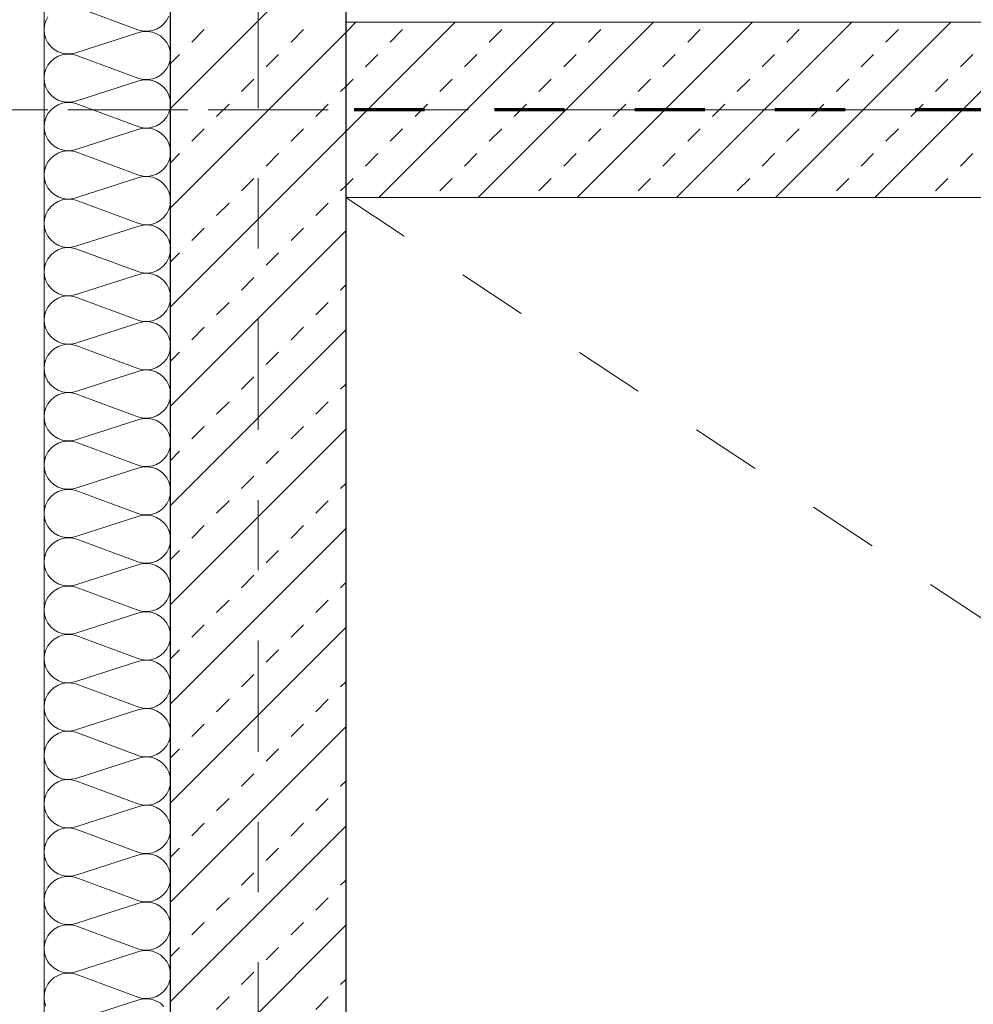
# Model space of a CAD drawing. Header units: metres. Extents: x -45.2 to 14.3, y -31.8 to 10.2.
# Tile 48 of 148: x -39.5 to -38.1, y -6.7 to -5.3. Entities that reach past the tile are written whole.
import ezdxf

# ---------------------------------------------------------------- set-up
doc = ezdxf.new("R2010")
doc.units = ezdxf.units.M
doc.header["$LTSCALE"] = 0.05
for name, pattern in [('Achsen 01', [5.291531, 3.175, -1.058062, 0.352704, -0.705764]), ('gestrichelt - 01', [2, 1, -1]), ('gestrichelt - 02', [4, 2, -2]), ('Raster 01', [2, 1, -1])]:
    doc.linetypes.add(name, pattern=pattern)
for name, color, linetype, lineweight in [('013_Beton und Stahlbetonarbeiten-330 Außenwände', 7, 'Continuous', 25), ('013_Beton und Stahlbetonarbeiten-340 Innenwände', 7, 'Continuous', 18), ('AV1-Brandschutzkonzept-Brandschutzkonzept', 7, 'Continuous', 5)]:
    doc.layers.add(name, color=color, linetype=linetype, lineweight=lineweight)
for name, color, linetype, lineweight, true_color in [('014_Fassadenarbeiten-000 Aufsicht Betonfertigteile', 7, 'Continuous', 9, 0xc0c0c0), ('014_Fassadenarbeiten-330 mineralische Dämmung', 7, 'Continuous', 9, 0x666666), ('AV1-Achsen', 1, 'Achsen 01', 18, 0xff0000), ('AV1-Raster', 7, 'Raster 01', 9, 0xa6a6a6), ('Beschriftung', 7, 'Continuous', 9, 0x555555)]:
    doc.layers.add(name, color=color, linetype=linetype, lineweight=lineweight, true_color=true_color)

msp = doc.modelspace()

# ---------------------------------------------------------------- linework, layer by layer
at = {"layer": '013_Beton und Stahlbetonarbeiten-330 Außenwände', "color": 251, "linetype": 'Continuous', "lineweight": 13, "true_color": 0x4c4c4c}
for p, q in [((-39.025, -5.1481), (-39.275, -5.3981)), ((-39.025, -5.2895), (-39.275, -5.5395)), ((-39.2444, -5.3033), (-39.2267, -5.2856)), ((-39.103, -5.3033), (-39.0853, -5.2856)), ((-39.275, -5.3339), (-39.2621, -5.321)), ((-39.1384, -5.3387), (-39.1207, -5.321)), ((-39.1737, -5.374), (-39.156, -5.3563)), ((-39.0323, -5.374), (-39.025, -5.3667)), ((-39.2091, -5.4094), (-39.1914, -5.3917)), ((-39.0676, -5.4094), (-39.05, -5.3917)), ((-39.025, -5.4309), (-39.275, -5.6809)), ((-39.2444, -5.4447), (-39.2267, -5.427)), ((-39.103, -5.4447), (-39.0853, -5.427)), ((-39.275, -5.4753), (-39.2621, -5.4624)), ((-39.1384, -5.4801), (-39.1207, -5.4624)), ((-39.1737, -5.5154), (-39.156, -5.4978)), ((-39.0323, -5.5154), (-39.025, -5.5081)), ((-39.2091, -5.5508), (-39.1914, -5.5331)), ((-39.0676, -5.5508), (-39.05, -5.5331)), ((-39.2444, -5.5861), (-39.2267, -5.5685)), ((-39.103, -5.5861), (-39.0853, -5.5685)), ((-39.025, -5.5723), (-39.275, -5.8223)), ((-39.275, -5.6167), (-39.2621, -5.6038)), ((-39.1384, -5.6215), (-39.1207, -5.6038)), ((-39.1737, -5.6569), (-39.156, -5.6392)), ((-39.0323, -5.6569), (-39.025, -5.6496)), ((-39.2091, -5.6922), (-39.1914, -5.6745)), ((-39.0676, -5.6922), (-39.05, -5.6745)), ((-39.2444, -5.7276), (-39.2267, -5.7099)), ((-39.103, -5.7276), (-39.0853, -5.7099)), ((-39.025, -5.7138), (-39.275, -5.9638)), ((-39.275, -5.7581), (-39.2621, -5.7452)), ((-39.1384, -5.7629), (-39.1207, -5.7452)), ((-39.1737, -5.7983), (-39.156, -5.7806)), ((-39.0323, -5.7983), (-39.025, -5.791)), ((-39.2091, -5.8336), (-39.1914, -5.816)), ((-39.0676, -5.8336), (-39.05, -5.816)), ((-39.2444, -5.869), (-39.2267, -5.8513)), ((-39.103, -5.869), (-39.0853, -5.8513)), ((-39.025, -5.8552), (-39.275, -6.1052)), ((-39.275, -5.8996), (-39.2621, -5.8867)), ((-39.1384, -5.9043), (-39.1207, -5.8867)), ((-39.1737, -5.9397), (-39.156, -5.922)), ((-39.0323, -5.9397), (-39.025, -5.9324)), ((-39.2091, -5.9751), (-39.1914, -5.9574)), ((-39.0676, -5.9751), (-39.05, -5.9574)), ((-39.2444, -6.0104), (-39.2267, -5.9927)), ((-39.103, -6.0104), (-39.0853, -5.9927)), ((-39.025, -5.9966), (-39.275, -6.2466)), ((-39.275, -6.041), (-39.2621, -6.0281)), ((-39.1384, -6.0458), (-39.1207, -6.0281)), ((-39.1737, -6.0811), (-39.156, -6.0634)), ((-39.0323, -6.0811), (-39.025, -6.0738)), ((-39.2091, -6.1165), (-39.1914, -6.0988)), ((-39.0676, -6.1165), (-39.05, -6.0988)), ((-39.025, -6.138), (-39.275, -6.388)), ((-39.2444, -6.1518), (-39.2267, -6.1342)), ((-39.103, -6.1518), (-39.0853, -6.1342)), ((-39.275, -6.1824), (-39.2621, -6.1695)), ((-39.1384, -6.1872), (-39.1207, -6.1695)), ((-39.1737, -6.2225), (-39.156, -6.2049)), ((-39.0323, -6.2225), (-39.025, -6.2152)), ((-39.2091, -6.2579), (-39.1914, -6.2402)), ((-39.0676, -6.2579), (-39.05, -6.2402)), ((-39.025, -6.2794), (-39.275, -6.5294)), ((-39.2444, -6.2933), (-39.2267, -6.2756)), ((-39.103, -6.2933), (-39.0853, -6.2756)), ((-39.275, -6.3238), (-39.2621, -6.3109)), ((-39.1384, -6.3286), (-39.1207, -6.3109)), ((-39.1737, -6.364), (-39.156, -6.3463)), ((-39.0323, -6.364), (-39.025, -6.3567)), ((-39.2091, -6.3993), (-39.1914, -6.3816)), ((-39.0676, -6.3993), (-39.05, -6.3816)), ((-39.025, -6.4209), (-39.275, -6.6709)), ((-39.2444, -6.4347), (-39.2267, -6.417)), ((-39.103, -6.4347), (-39.0853, -6.417)), ((-39.275, -6.4652), (-39.2621, -6.4523)), ((-39.1384, -6.47), (-39.1207, -6.4523)), ((-39.1737, -6.5054), (-39.156, -6.4877)), ((-39.0323, -6.5054), (-39.025, -6.4981)), ((-39.2091, -6.5407), (-39.1914, -6.5231)), ((-39.0676, -6.5407), (-39.05, -6.5231)), ((-39.025, -6.5623), (-39.275, -6.8123)), ((-39.2444, -6.5761), (-39.2267, -6.5584)), ((-39.103, -6.5761), (-39.0853, -6.5584)), ((-39.275, -6.6067), (-39.2621, -6.5938)), ((-39.1384, -6.6114), (-39.1207, -6.5938)), ((-39.1737, -6.6468), (-39.156, -6.6291)), ((-39.0323, -6.6468), (-39.025, -6.6395)), ((-39.2091, -6.6822), (-39.1914, -6.6645)), ((-39.0676, -6.6822), (-39.05, -6.6645))]:
    msp.add_line(p, q, dxfattribs=at)
at = {"layer": '013_Beton und Stahlbetonarbeiten-330 Außenwände'}
msp.add_lwpolyline([(-39.275, 0.125), (-18.775, 0.125), (-18.775, -0.125), (-39.025, -0.125), (-39.025, -21.725), (-39.275, -21.725)], close=True, dxfattribs=at)
at = {"layer": '013_Beton und Stahlbetonarbeiten-340 Innenwände', "color": 251, "linetype": 'Continuous', "lineweight": 13, "true_color": 0x4c4c4c}
for p, q in [((-38.8691, -5.275), (-39.025, -5.4309)), ((-39.0105, -5.275), (-39.025, -5.2895)), ((-38.7277, -5.275), (-38.9777, -5.525)), ((-38.5862, -5.275), (-38.8362, -5.525)), ((-38.4448, -5.275), (-38.6948, -5.525)), ((-38.3034, -5.275), (-38.5534, -5.525)), ((-38.162, -5.275), (-38.412, -5.525)), ((-38.0206, -5.275), (-38.2706, -5.525)), ((-38.9616, -5.3033), (-38.9439, -5.2856)), ((-38.8202, -5.3033), (-38.8025, -5.2856)), ((-38.6787, -5.3033), (-38.6611, -5.2856)), ((-38.5373, -5.3033), (-38.5196, -5.2856)), ((-38.3959, -5.3033), (-38.3782, -5.2856)), ((-38.2545, -5.3033), (-38.2368, -5.2856)), ((-38.9969, -5.3387), (-38.9793, -5.321)), ((-38.8555, -5.3387), (-38.8378, -5.321)), ((-38.7141, -5.3387), (-38.6964, -5.321)), ((-38.5727, -5.3387), (-38.555, -5.321)), ((-38.4313, -5.3387), (-38.4136, -5.321)), ((-38.2898, -5.3387), (-38.2722, -5.321)), ((-38.1484, -5.3387), (-38.1307, -5.321)), ((-39.025, -5.3667), (-39.0146, -5.3563)), ((-38.8909, -5.374), (-38.8732, -5.3563)), ((-38.7495, -5.374), (-38.7318, -5.3563)), ((-38.608, -5.374), (-38.5904, -5.3563)), ((-38.4666, -5.374), (-38.4489, -5.3563)), ((-38.3252, -5.374), (-38.3075, -5.3563)), ((-38.1838, -5.374), (-38.1661, -5.3563)), ((-38.9262, -5.4094), (-38.9086, -5.3917)), ((-38.7848, -5.4094), (-38.7671, -5.3917)), ((-38.6434, -5.4094), (-38.6257, -5.3917)), ((-38.502, -5.4094), (-38.4843, -5.3917)), ((-38.3605, -5.4094), (-38.3429, -5.3917)), ((-38.2191, -5.4094), (-38.2014, -5.3917)), ((-38.9616, -5.4447), (-38.9439, -5.427)), ((-38.8202, -5.4447), (-38.8025, -5.427)), ((-38.6787, -5.4447), (-38.6611, -5.427)), ((-38.5373, -5.4447), (-38.5196, -5.427)), ((-38.3959, -5.4447), (-38.3782, -5.427)), ((-38.2545, -5.4447), (-38.2368, -5.427)), ((-38.9969, -5.4801), (-38.9793, -5.4624)), ((-38.8555, -5.4801), (-38.8378, -5.4624)), ((-38.7141, -5.4801), (-38.6964, -5.4624)), ((-38.5727, -5.4801), (-38.555, -5.4624)), ((-38.4313, -5.4801), (-38.4136, -5.4624)), ((-38.2898, -5.4801), (-38.2722, -5.4624)), ((-38.1484, -5.4801), (-38.1307, -5.4624)), ((-39.025, -5.5081), (-39.0146, -5.4978)), ((-38.8909, -5.5154), (-38.8732, -5.4978)), ((-38.7495, -5.5154), (-38.7318, -5.4978)), ((-38.608, -5.5154), (-38.5904, -5.4978)), ((-38.4666, -5.5154), (-38.4489, -5.4978)), ((-38.3252, -5.5154), (-38.3075, -5.4978)), ((-38.1838, -5.5154), (-38.1661, -5.4978))]:
    msp.add_line(p, q, dxfattribs=at)
at = {"layer": '013_Beton und Stahlbetonarbeiten-340 Innenwände'}
msp.add_lwpolyline([(-22.825, -5.275), (-39.025, -5.275), (-39.025, -5.525), (-22.825, -5.525)], close=True, dxfattribs=at)
at = {"layer": '014_Fassadenarbeiten-000 Aufsicht Betonfertigteile'}
msp.add_lwpolyline([(-39.455, 0.305), (-39.455, -21.905), (-39.825, -22.275), (-39.825, 0.675)], close=True, dxfattribs=at)
at = {"layer": '014_Fassadenarbeiten-330 mineralische Dämmung'}
msp.add_lwpolyline([(-18.9, 0.305), (-18.9, 0.125), (-39.275, 0.125), (-39.275, -21.725), (-39.15, -21.725), (-39.15, -21.905), (-39.455, -21.905), (-39.455, 0.305)], close=True, dxfattribs=at)
for points in [[(-39.41, -5.2531), (-39.32, -5.2864), (-39.32, -5.2864), (-39.3137, -5.2878), (-39.3072, -5.288), (-39.3008, -5.287), (-39.2947, -5.2848), (-39.2892, -5.2815), (-39.2843, -5.2772), (-39.2803, -5.2721), (-39.2774, -5.2663)], [(-39.4526, -6.6775), (-39.4544, -6.6713), (-39.455, -6.6648), (-39.4544, -6.6584), (-39.4526, -6.6522), (-39.4497, -6.6464), (-39.4457, -6.6413), (-39.4408, -6.637), (-39.4353, -6.6337), (-39.4292, -6.6315), (-39.4228, -6.6304), (-39.4163, -6.6306), (-39.41, -6.632), (-39.32, -6.6653), (-39.32, -6.6653), (-39.3137, -6.6667), (-39.3072, -6.6669), (-39.3008, -6.6659), (-39.2947, -6.6637), (-39.2892, -6.6604), (-39.2843, -6.6561), (-39.2803, -6.651), (-39.2774, -6.6452), (-39.2756, -6.639), (-39.275, -6.6325), (-39.2756, -6.6261), (-39.2774, -6.6199), (-39.2803, -6.6141), (-39.2843, -6.609), (-39.2892, -6.6047), (-39.2947, -6.6014), (-39.3008, -6.5992), (-39.3072, -6.5982), (-39.3137, -6.5983), (-39.32, -6.5997), (-39.41, -6.6287), (-39.41, -6.6287), (-39.4163, -6.6301), (-39.4228, -6.6303), (-39.4292, -6.6292), (-39.4353, -6.627), (-39.4408, -6.6237), (-39.4457, -6.6194), (-39.4497, -6.6143), (-39.4526, -6.6085), (-39.4544, -6.6023), (-39.455, -6.5959), (-39.4544, -6.5894), (-39.4526, -6.5832), (-39.4497, -6.5774), (-39.4457, -6.5723), (-39.4408, -6.568), (-39.4353, -6.5647), (-39.4292, -6.5625), (-39.4228, -6.5615), (-39.4163, -6.5617), (-39.41, -6.5631), (-39.32, -6.5964), (-39.32, -6.5964), (-39.3137, -6.5978), (-39.3072, -6.5979), (-39.3008, -6.5969), (-39.2947, -6.5947), (-39.2892, -6.5914), (-39.2843, -6.5871), (-39.2803, -6.582), (-39.2774, -6.5762), (-39.2756, -6.57), (-39.275, -6.5636), (-39.2756, -6.5571), (-39.2774, -6.5509), (-39.2803, -6.5451), (-39.2843, -6.54), (-39.2892, -6.5357), (-39.2947, -6.5324), (-39.3008, -6.5302), (-39.3072, -6.5292), (-39.3137, -6.5294), (-39.32, -6.5308), (-39.41, -6.5597), (-39.41, -6.5597), (-39.4163, -6.5611), (-39.4228, -6.5613), (-39.4292, -6.5603), (-39.4353, -6.5581), (-39.4408, -6.5548), (-39.4457, -6.5505), (-39.4497, -6.5454), (-39.4526, -6.5396), (-39.4544, -6.5334), (-39.455, -6.5269), (-39.4544, -6.5205), (-39.4526, -6.5143), (-39.4497, -6.5085), (-39.4457, -6.5034), (-39.4408, -6.4991), (-39.4353, -6.4958), (-39.4292, -6.4936), (-39.4228, -6.4926), (-39.4163, -6.4928), (-39.41, -6.4941), (-39.32, -6.5274), (-39.32, -6.5274), (-39.3137, -6.5288), (-39.3072, -6.529), (-39.3008, -6.528), (-39.2947, -6.5258), (-39.2892, -6.5225), (-39.2843, -6.5182), (-39.2803, -6.5131), (-39.2774, -6.5073), (-39.2756, -6.5011), (-39.275, -6.4946), (-39.2756, -6.4882), (-39.2774, -6.482), (-39.2803, -6.4762), (-39.2843, -6.4711), (-39.2892, -6.4668), (-39.2947, -6.4635), (-39.3008, -6.4613), (-39.3072, -6.4603), (-39.3137, -6.4605), (-39.32, -6.4618), (-39.41, -6.4908), (-39.41, -6.4908), (-39.4163, -6.4922), (-39.4228, -6.4924), (-39.4292, -6.4913), (-39.4353, -6.4891), (-39.4408, -6.4858), (-39.4457, -6.4815), (-39.4497, -6.4764), (-39.4526, -6.4707), (-39.4544, -6.4644), (-39.455, -6.458), (-39.4544, -6.4515), (-39.4526, -6.4453), (-39.4497, -6.4396), (-39.4457, -6.4344), (-39.4408, -6.4301), (-39.4353, -6.4268), (-39.4292, -6.4246), (-39.4228, -6.4236), (-39.4163, -6.4238), (-39.41, -6.4252), (-39.32, -6.4585), (-39.32, -6.4585), (-39.3137, -6.4599), (-39.3072, -6.4601), (-39.3008, -6.459), (-39.2947, -6.4568), (-39.2892, -6.4535), (-39.2843, -6.4492), (-39.2803, -6.4441), (-39.2774, -6.4384), (-39.2756, -6.4321), (-39.275, -6.4257), (-39.2756, -6.4192), (-39.2774, -6.413), (-39.2803, -6.4073), (-39.2843, -6.4021), (-39.2892, -6.3979), (-39.2947, -6.3945), (-39.3008, -6.3923), (-39.3072, -6.3913), (-39.3137, -6.3915), (-39.32, -6.3929), (-39.41, -6.4218), (-39.41, -6.4218), (-39.4163, -6.4232), (-39.4228, -6.4234), (-39.4292, -6.4224), (-39.4353, -6.4202), (-39.4408, -6.4169), (-39.4457, -6.4126), (-39.4497, -6.4075), (-39.4526, -6.4017), (-39.4544, -6.3955), (-39.455, -6.389), (-39.4544, -6.3826), (-39.4526, -6.3764), (-39.4497, -6.3706), (-39.4457, -6.3655), (-39.4408, -6.3612), (-39.4353, -6.3579), (-39.4292, -6.3557), (-39.4228, -6.3547), (-39.4163, -6.3549), (-39.41, -6.3563), (-39.32, -6.3895), (-39.32, -6.3895), (-39.3137, -6.3909), (-39.3072, -6.3911), (-39.3008, -6.3901), (-39.2947, -6.3879), (-39.2892, -6.3846), (-39.2843, -6.3803), (-39.2803, -6.3752), (-39.2774, -6.3694), (-39.2756, -6.3632), (-39.275, -6.3567), (-39.2756, -6.3503), (-39.2774, -6.3441), (-39.2803, -6.3383), (-39.2843, -6.3332), (-39.2892, -6.3289), (-39.2947, -6.3256), (-39.3008, -6.3234), (-39.3072, -6.3224), (-39.3137, -6.3226), (-39.32, -6.324), (-39.41, -6.3529), (-39.41, -6.3529), (-39.4163, -6.3543), (-39.4228, -6.3545), (-39.4292, -6.3534), (-39.4353, -6.3512), (-39.4408, -6.3479), (-39.4457, -6.3437), (-39.4497, -6.3385), (-39.4526, -6.3328), (-39.4544, -6.3265), (-39.455, -6.3201), (-39.4544, -6.3137), (-39.4526, -6.3074), (-39.4497, -6.3017), (-39.4457, -6.2965), (-39.4408, -6.2923), (-39.4353, -6.289), (-39.4292, -6.2867), (-39.4228, -6.2857), (-39.4163, -6.2859), (-39.41, -6.2873), (-39.32, -6.3206), (-39.32, -6.3206), (-39.3137, -6.322), (-39.3072, -6.3222), (-39.3008, -6.3211), (-39.2947, -6.3189), (-39.2892, -6.3156), (-39.2843, -6.3114), (-39.2803, -6.3062), (-39.2774, -6.3005), (-39.2756, -6.2942), (-39.275, -6.2878), (-39.2756, -6.2814), (-39.2774, -6.2751), (-39.2803, -6.2694), (-39.2843, -6.2642), (-39.2892, -6.26), (-39.2947, -6.2567), (-39.3008, -6.2545), (-39.3072, -6.2534), (-39.3137, -6.2536), (-39.32, -6.255), (-39.41, -6.2839), (-39.41, -6.2839), (-39.4163, -6.2853), (-39.4228, -6.2855), (-39.4292, -6.2845), (-39.4353, -6.2823), (-39.4408, -6.279), (-39.4457, -6.2747), (-39.4497, -6.2696), (-39.4526, -6.2638), (-39.4544, -6.2576), (-39.455, -6.2512), (-39.4544, -6.2447), (-39.4526, -6.2385), (-39.4497, -6.2327), (-39.4457, -6.2276), (-39.4408, -6.2233), (-39.4353, -6.22), (-39.4292, -6.2178), (-39.4228, -6.2168), (-39.4163, -6.217), (-39.41, -6.2184), (-39.32, -6.2516), (-39.32, -6.2516), (-39.3137, -6.253), (-39.3072, -6.2532), (-39.3008, -6.2522), (-39.2947, -6.25), (-39.2892, -6.2467), (-39.2843, -6.2424), (-39.2803, -6.2373), (-39.2774, -6.2315), (-39.2756, -6.2253), (-39.275, -6.2189), (-39.2756, -6.2124), (-39.2774, -6.2062), (-39.2803, -6.2004), (-39.2843, -6.1953), (-39.2892, -6.191), (-39.2947, -6.1877), (-39.3008, -6.1855), (-39.3072, -6.1845), (-39.3137, -6.1847), (-39.32, -6.1861), (-39.41, -6.215), (-39.41, -6.215), (-39.4163, -6.2164), (-39.4228, -6.2166), (-39.4292, -6.2156), (-39.4353, -6.2134), (-39.4408, -6.2101), (-39.4457, -6.2058), (-39.4497, -6.2006), (-39.4526, -6.1949), (-39.4544, -6.1887), (-39.455, -6.1822), (-39.4544, -6.1758), (-39.4526, -6.1695), (-39.4497, -6.1638), (-39.4457, -6.1587), (-39.4408, -6.1544), (-39.4353, -6.1511), (-39.4292, -6.1489), (-39.4228, -6.1478), (-39.4163, -6.148), (-39.41, -6.1494), (-39.32, -6.1827), (-39.32, -6.1827), (-39.3137, -6.1841), (-39.3072, -6.1843), (-39.3008, -6.1833), (-39.2947, -6.1811), (-39.2892, -6.1777), (-39.2843, -6.1735), (-39.2803, -6.1683), (-39.2774, -6.1626), (-39.2756, -6.1564), (-39.275, -6.1499), (-39.2756, -6.1435), (-39.2774, -6.1372), (-39.2803, -6.1315), (-39.2843, -6.1264), (-39.2892, -6.1221), (-39.2947, -6.1188), (-39.3008, -6.1166), (-39.3072, -6.1155), (-39.3137, -6.1157), (-39.32, -6.1171), (-39.41, -6.146), (-39.41, -6.146), (-39.4163, -6.1474), (-39.4228, -6.1476), (-39.4292, -6.1466), (-39.4353, -6.1444), (-39.4408, -6.1411), (-39.4457, -6.1368), (-39.4497, -6.1317), (-39.4526, -6.1259), (-39.4544, -6.1197), (-39.455, -6.1133), (-39.4544, -6.1068), (-39.4526, -6.1006), (-39.4497, -6.0948), (-39.4457, -6.0897), (-39.4408, -6.0854), (-39.4353, -6.0821), (-39.4292, -6.0799), (-39.4228, -6.0789), (-39.4163, -6.0791), (-39.41, -6.0805), (-39.32, -6.1138), (-39.32, -6.1138), (-39.3137, -6.1151), (-39.3072, -6.1153), (-39.3008, -6.1143), (-39.2947, -6.1121), (-39.2892, -6.1088), (-39.2843, -6.1045), (-39.2803, -6.0994), (-39.2774, -6.0936), (-39.2756, -6.0874), (-39.275, -6.081), (-39.2756, -6.0745), (-39.2774, -6.0683), (-39.2803, -6.0625), (-39.2843, -6.0574), (-39.2892, -6.0531), (-39.2947, -6.0498), (-39.3008, -6.0476), (-39.3072, -6.0466), (-39.3137, -6.0468), (-39.32, -6.0482), (-39.41, -6.0771), (-39.41, -6.0771), (-39.4163, -6.0785), (-39.4228, -6.0787), (-39.4292, -6.0777), (-39.4353, -6.0755), (-39.4408, -6.0722), (-39.4457, -6.0679), (-39.4497, -6.0628), (-39.4526, -6.057), (-39.4544, -6.0508), (-39.455, -6.0443), (-39.4544, -6.0379), (-39.4526, -6.0317), (-39.4497, -6.0259), (-39.4457, -6.0208), (-39.4408, -6.0165), (-39.4353, -6.0132), (-39.4292, -6.011), (-39.4228, -6.0099), (-39.4163, -6.0101), (-39.41, -6.0115), (-39.32, -6.0448), (-39.32, -6.0448), (-39.3137, -6.0462), (-39.3072, -6.0464), (-39.3008, -6.0454), (-39.2947, -6.0432), (-39.2892, -6.0399), (-39.2843, -6.0356), (-39.2803, -6.0305), (-39.2774, -6.0247), (-39.2756, -6.0185), (-39.275, -6.012), (-39.2756, -6.0056), (-39.2774, -5.9994), (-39.2803, -5.9936), (-39.2843, -5.9885), (-39.2892, -5.9842), (-39.2947, -5.9809), (-39.3008, -5.9787), (-39.3072, -5.9777), (-39.3137, -5.9778), (-39.32, -5.9792), (-39.41, -6.0082), (-39.41, -6.0082), (-39.4163, -6.0096), (-39.4228, -6.0097), (-39.4292, -6.0087), (-39.4353, -6.0065), (-39.4408, -6.0032), (-39.4457, -5.9989), (-39.4497, -5.9938), (-39.4526, -5.988), (-39.4544, -5.9818), (-39.455, -5.9754), (-39.4544, -5.9689), (-39.4526, -5.9627), (-39.4497, -5.9569), (-39.4457, -5.9518), (-39.4408, -5.9475), (-39.4353, -5.9442), (-39.4292, -5.942), (-39.4228, -5.941), (-39.4163, -5.9412), (-39.41, -5.9426), (-39.32, -5.9759), (-39.32, -5.9759), (-39.3137, -5.9773), (-39.3072, -5.9774), (-39.3008, -5.9764), (-39.2947, -5.9742), (-39.2892, -5.9709), (-39.2843, -5.9666), (-39.2803, -5.9615), (-39.2774, -5.9557), (-39.2756, -5.9495), (-39.275, -5.9431), (-39.2756, -5.9366), (-39.2774, -5.9304), (-39.2803, -5.9246), (-39.2843, -5.9195), (-39.2892, -5.9152), (-39.2947, -5.9119), (-39.3008, -5.9097), (-39.3072, -5.9087), (-39.3137, -5.9089), (-39.32, -5.9103), (-39.41, -5.9392), (-39.41, -5.9392), (-39.4163, -5.9406), (-39.4228, -5.9408), (-39.4292, -5.9398), (-39.4353, -5.9376), (-39.4408, -5.9343), (-39.4457, -5.93), (-39.4497, -5.9249), (-39.4526, -5.9191), (-39.4544, -5.9129), (-39.455, -5.9064), (-39.4544, -5.9), (-39.4526, -5.8938), (-39.4497, -5.888), (-39.4457, -5.8829), (-39.4408, -5.8786), (-39.4353, -5.8753), (-39.4292, -5.8731), (-39.4228, -5.8721), (-39.4163, -5.8722), (-39.41, -5.8736), (-39.32, -5.9069), (-39.32, -5.9069), (-39.3137, -5.9083), (-39.3072, -5.9085), (-39.3008, -5.9075), (-39.2947, -5.9053), (-39.2892, -5.902), (-39.2843, -5.8977), (-39.2803, -5.8926), (-39.2774, -5.8868), (-39.2756, -5.8806), (-39.275, -5.8741), (-39.2756, -5.8677), (-39.2774, -5.8615), (-39.2803, -5.8557), (-39.2843, -5.8506), (-39.2892, -5.8463), (-39.2947, -5.843), (-39.3008, -5.8408), (-39.3072, -5.8398), (-39.3137, -5.8399), (-39.32, -5.8413), (-39.41, -5.8703), (-39.41, -5.8703), (-39.4163, -5.8717), (-39.4228, -5.8719), (-39.4292, -5.8708), (-39.4353, -5.8686), (-39.4408, -5.8653), (-39.4457, -5.861), (-39.4497, -5.8559), (-39.4526, -5.8502), (-39.4544, -5.8439), (-39.455, -5.8375), (-39.4544, -5.831), (-39.4526, -5.8248), (-39.4497, -5.819), (-39.4457, -5.8139), (-39.4408, -5.8096), (-39.4353, -5.8063), (-39.4292, -5.8041), (-39.4228, -5.8031), (-39.4163, -5.8033), (-39.41, -5.8047), (-39.32, -5.838), (-39.32, -5.838), (-39.3137, -5.8394), (-39.3072, -5.8396), (-39.3008, -5.8385), (-39.2947, -5.8363), (-39.2892, -5.833), (-39.2843, -5.8287), (-39.2803, -5.8236), (-39.2774, -5.8178), (-39.2756, -5.8116), (-39.275, -5.8052), (-39.2756, -5.7987), (-39.2774, -5.7925), (-39.2803, -5.7868), (-39.2843, -5.7816), (-39.2892, -5.7773), (-39.2947, -5.774), (-39.3008, -5.7718), (-39.3072, -5.7708), (-39.3137, -5.771), (-39.32, -5.7724), (-39.41, -5.8013), (-39.41, -5.8013), (-39.4163, -5.8027), (-39.4228, -5.8029), (-39.4292, -5.8019), (-39.4353, -5.7997), (-39.4408, -5.7964), (-39.4457, -5.7921), (-39.4497, -5.787), (-39.4526, -5.7812), (-39.4544, -5.775), (-39.455, -5.7685), (-39.4544, -5.7621), (-39.4526, -5.7559), (-39.4497, -5.7501), (-39.4457, -5.745), (-39.4408, -5.7407), (-39.4353, -5.7374), (-39.4292, -5.7352), (-39.4228, -5.7342), (-39.4163, -5.7344), (-39.41, -5.7358), (-39.32, -5.769), (-39.32, -5.769), (-39.3137, -5.7704), (-39.3072, -5.7706), (-39.3008, -5.7696), (-39.2947, -5.7674), (-39.2892, -5.7641), (-39.2843, -5.7598), (-39.2803, -5.7547), (-39.2774, -5.7489), (-39.2756, -5.7427), (-39.275, -5.7362), (-39.2756, -5.7298), (-39.2774, -5.7236), (-39.2803, -5.7178), (-39.2843, -5.7127), (-39.2892, -5.7084), (-39.2947, -5.7051), (-39.3008, -5.7029), (-39.3072, -5.7019), (-39.3137, -5.7021), (-39.32, -5.7035), (-39.41, -5.7324), (-39.41, -5.7324), (-39.4163, -5.7338), (-39.4228, -5.734), (-39.4292, -5.7329), (-39.4353, -5.7307), (-39.4408, -5.7274), (-39.4457, -5.7232), (-39.4497, -5.718), (-39.4526, -5.7123), (-39.4544, -5.706), (-39.455, -5.6996), (-39.4544, -5.6931), (-39.4526, -5.6869), (-39.4497, -5.6812), (-39.4457, -5.676), (-39.4408, -5.6718), (-39.4353, -5.6684), (-39.4292, -5.6662), (-39.4228, -5.6652), (-39.4163, -5.6654), (-39.41, -5.6668), (-39.32, -5.7001), (-39.32, -5.7001), (-39.3137, -5.7015), (-39.3072, -5.7017), (-39.3008, -5.7006), (-39.2947, -5.6984), (-39.2892, -5.6951), (-39.2843, -5.6908), (-39.2803, -5.6857), (-39.2774, -5.68), (-39.2756, -5.6737), (-39.275, -5.6673), (-39.2756, -5.6609), (-39.2774, -5.6546), (-39.2803, -5.6489), (-39.2843, -5.6437), (-39.2892, -5.6395), (-39.2947, -5.6362), (-39.3008, -5.634), (-39.3072, -5.6329), (-39.3137, -5.6331), (-39.32, -5.6345), (-39.41, -5.6634), (-39.41, -5.6634), (-39.4163, -5.6648), (-39.4228, -5.665), (-39.4292, -5.664), (-39.4353, -5.6618), (-39.4408, -5.6585), (-39.4457, -5.6542), (-39.4497, -5.6491), (-39.4526, -5.6433), (-39.4544, -5.6371), (-39.455, -5.6307), (-39.4544, -5.6242), (-39.4526, -5.618), (-39.4497, -5.6122), (-39.4457, -5.6071), (-39.4408, -5.6028), (-39.4353, -5.5995), (-39.4292, -5.5973), (-39.4228, -5.5963), (-39.4163, -5.5965), (-39.41, -5.5979), (-39.32, -5.6311), (-39.32, -5.6311), (-39.3137, -5.6325), (-39.3072, -5.6327), (-39.3008, -5.6317), (-39.2947, -5.6295), (-39.2892, -5.6262), (-39.2843, -5.6219), (-39.2803, -5.6168), (-39.2774, -5.611), (-39.2756, -5.6048), (-39.275, -5.5984), (-39.2756, -5.5919), (-39.2774, -5.5857), (-39.2803, -5.5799), (-39.2843, -5.5748), (-39.2892, -5.5705), (-39.2947, -5.5672), (-39.3008, -5.565), (-39.3072, -5.564), (-39.3137, -5.5642), (-39.32, -5.5656), (-39.41, -5.5945), (-39.41, -5.5945), (-39.4163, -5.5959), (-39.4228, -5.5961), (-39.4292, -5.5951), (-39.4353, -5.5929), (-39.4408, -5.5895), (-39.4457, -5.5853), (-39.4497, -5.5801), (-39.4526, -5.5744), (-39.4544, -5.5682), (-39.455, -5.5617), (-39.4544, -5.5553), (-39.4526, -5.549), (-39.4497, -5.5433), (-39.4457, -5.5381), (-39.4408, -5.5339), (-39.4353, -5.5306), (-39.4292, -5.5284), (-39.4228, -5.5273), (-39.4163, -5.5275), (-39.41, -5.5289), (-39.32, -5.5622), (-39.32, -5.5622), (-39.3137, -5.5636), (-39.3072, -5.5638), (-39.3008, -5.5628), (-39.2947, -5.5605), (-39.2892, -5.5572), (-39.2843, -5.553), (-39.2803, -5.5478), (-39.2774, -5.5421), (-39.2756, -5.5359), (-39.275, -5.5294), (-39.2756, -5.523), (-39.2774, -5.5167), (-39.2803, -5.511), (-39.2843, -5.5059), (-39.2892, -5.5016), (-39.2947, -5.4983), (-39.3008, -5.4961), (-39.3072, -5.495), (-39.3137, -5.4952), (-39.32, -5.4966), (-39.41, -5.5255), (-39.41, -5.5255), (-39.4163, -5.5269), (-39.4228, -5.5271), (-39.4292, -5.5261), (-39.4353, -5.5239), (-39.4408, -5.5206), (-39.4457, -5.5163), (-39.4497, -5.5112), (-39.4526, -5.5054), (-39.4544, -5.4992), (-39.455, -5.4928), (-39.4544, -5.4863), (-39.4526, -5.4801), (-39.4497, -5.4743), (-39.4457, -5.4692), (-39.4408, -5.4649), (-39.4353, -5.4616), (-39.4292, -5.4594), (-39.4228, -5.4584), (-39.4163, -5.4586), (-39.41, -5.46), (-39.32, -5.4932), (-39.32, -5.4932), (-39.3137, -5.4946), (-39.3072, -5.4948), (-39.3008, -5.4938), (-39.2947, -5.4916), (-39.2892, -5.4883), (-39.2843, -5.484), (-39.2803, -5.4789), (-39.2774, -5.4731), (-39.2756, -5.4669), (-39.275, -5.4605), (-39.2756, -5.454), (-39.2774, -5.4478), (-39.2803, -5.442), (-39.2843, -5.4369), (-39.2892, -5.4326), (-39.2947, -5.4293), (-39.3008, -5.4271), (-39.3072, -5.4261), (-39.3137, -5.4263), (-39.32, -5.4277), (-39.41, -5.4566), (-39.41, -5.4566), (-39.4163, -5.458), (-39.4228, -5.4582), (-39.4292, -5.4572), (-39.4353, -5.455), (-39.4408, -5.4517), (-39.4457, -5.4474), (-39.4497, -5.4423), (-39.4526, -5.4365), (-39.4544, -5.4303), (-39.455, -5.4238), (-39.4544, -5.4174), (-39.4526, -5.4112), (-39.4497, -5.4054), (-39.4457, -5.4003), (-39.4408, -5.396), (-39.4353, -5.3927), (-39.4292, -5.3905), (-39.4228, -5.3894), (-39.4163, -5.3896), (-39.41, -5.391), (-39.32, -5.4243), (-39.32, -5.4243), (-39.3137, -5.4257), (-39.3072, -5.4259), (-39.3008, -5.4249), (-39.2947, -5.4227), (-39.2892, -5.4194), (-39.2843, -5.4151), (-39.2803, -5.4099), (-39.2774, -5.4042), (-39.2756, -5.398), (-39.275, -5.3915), (-39.2756, -5.3851), (-39.2774, -5.3789), (-39.2803, -5.3731), (-39.2843, -5.368), (-39.2892, -5.3637), (-39.2947, -5.3604), (-39.3008, -5.3582), (-39.3072, -5.3571), (-39.3137, -5.3573), (-39.32, -5.3587), (-39.41, -5.3877), (-39.41, -5.3877), (-39.4163, -5.3891), (-39.4228, -5.3892), (-39.4292, -5.3882), (-39.4353, -5.386), (-39.4408, -5.3827), (-39.4457, -5.3784), (-39.4497, -5.3733), (-39.4526, -5.3675), (-39.4544, -5.3613), (-39.455, -5.3549), (-39.4544, -5.3484), (-39.4526, -5.3422), (-39.4497, -5.3364), (-39.4457, -5.3313), (-39.4408, -5.327), (-39.4353, -5.3237), (-39.4292, -5.3215), (-39.4228, -5.3205), (-39.4163, -5.3207), (-39.41, -5.3221), (-39.32, -5.3554), (-39.32, -5.3554), (-39.3137, -5.3568), (-39.3072, -5.3569), (-39.3008, -5.3559), (-39.2947, -5.3537), (-39.2892, -5.3504), (-39.2843, -5.3461), (-39.2803, -5.341), (-39.2774, -5.3352), (-39.2756, -5.329), (-39.275, -5.3226), (-39.2756, -5.3161), (-39.2774, -5.3099), (-39.2803, -5.3041), (-39.2843, -5.299), (-39.2892, -5.2947), (-39.2947, -5.2914), (-39.3008, -5.2892), (-39.3072, -5.2882), (-39.3137, -5.2884), (-39.32, -5.2898), (-39.41, -5.3187), (-39.41, -5.3187), (-39.4163, -5.3201), (-39.4228, -5.3203), (-39.4292, -5.3193), (-39.4353, -5.3171), (-39.4408, -5.3138), (-39.4457, -5.3095), (-39.4497, -5.3044), (-39.4526, -5.2986), (-39.4544, -5.2924), (-39.455, -5.2859), (-39.4544, -5.2795), (-39.4526, -5.2733), (-39.4497, -5.2675)], [(-39.2843, -6.6779), (-39.2892, -6.6736), (-39.2947, -6.6703), (-39.3008, -6.6681), (-39.3072, -6.6671), (-39.3137, -6.6673), (-39.32, -6.6687), (-39.41, -6.6976)]]:
    msp.add_lwpolyline(points, dxfattribs=at)
at = {"layer": 'AV1-Achsen'}
for p, q in [((-39.15, -26.5), (-39.15, 4.9)), ((-43.35, -5.4), (4.2, -5.4))]:
    msp.add_line(p, q, dxfattribs=at)
at = {"layer": 'AV1-Brandschutzkonzept-Brandschutzkonzept', "color": 40, "linetype": 'gestrichelt - 01', "lineweight": 70, "true_color": 0xffc000}
msp.add_line((-22.9128, -5.4), (-39.025, -5.4), dxfattribs=at)
at = {"layer": 'AV1-Raster'}
msp.add_line((1.35, -5.4), (-40.5, -5.4), dxfattribs=at)
at = {"layer": 'Beschriftung', "linetype": 'gestrichelt - 02'}
msp.add_line((-39.025, -5.525), (-23.075, -16.075), dxfattribs=at)
at = {"layer": 'Defpoints', "color": 0, "lineweight": 0}
for p, q in [((-39.025, -5.275), (-39.025, -5.275)), ((-39.025, -5.275), (-39.025, -5.275)), ((-39.15, -5.4), (-39.15, -5.4)), ((-39.15, -5.4), (-39.15, -5.4)), ((-39.025, -5.525), (-39.025, -5.525)), ((-39.025, -5.525), (-39.025, -5.525)), ((-39.025, -6.3258), (-39.025, -6.3258))]:
    msp.add_line(p, q, dxfattribs=at)

doc.saveas('drawing.dxf')
